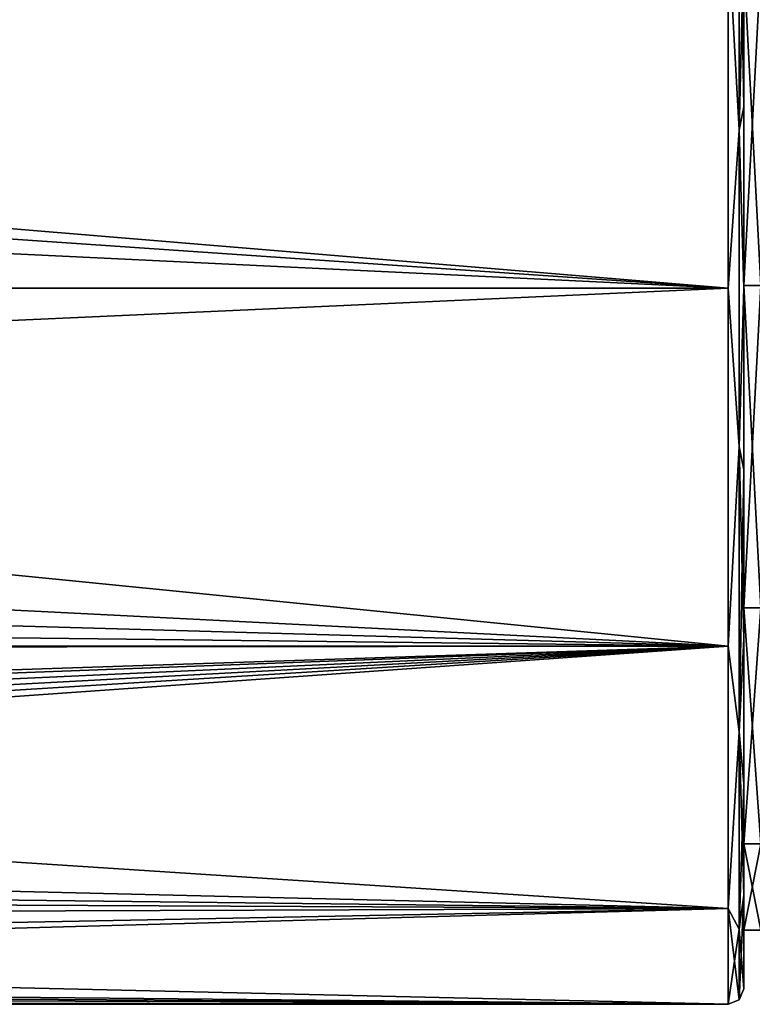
# Model space of a CAD drawing. Header units: metres. Extents: x -148 to 148, y -127 to 71.
# Tile 14 of 17: x 105 to 128, y -23 to 9. Entities that reach past the tile are written whole.
import ezdxf

# ---------------------------------------------------------------- set-up
doc = ezdxf.new("R2010")
doc.units = ezdxf.units.M
doc.layers.add('solid_26529930', color=7, linetype='CONTINUOUS')

msp = doc.modelspace()

# ---------------------------------------------------------------- linework, layer by layer
at = {"layer": 'solid_26529930'}
for points in [[(127.853554, 14.248958, 17.867628), (127.5, 11.5, 19.918585), (127.853554, 5.085394, 22.280567)], [(127.853554, 5.085394, -22.280567), (127.5, 11.5, -19.918585), (127.853554, 14.248958, -17.867628)], [(127.853554, 14.248958, 17.867628), (127.853554, 5.085394, 22.280567), (128, 11.259372, 19.480143)], [(127.853554, 14.248958, -17.867628), (128, 11.259369, -19.480145), (128, 5.828461, -21.731981)], [(127.853554, 5.085394, -22.280567), (127.853554, 14.248958, -17.867628), (128, 5.828461, -21.731981)], [(127.5, 11.5, 19.918585), (-127.5, 11.5, 19.918585), (-127.5, 0, 23)], [(127.5, 0, 23), (127.5, 11.5, 19.918585), (-127.5, 0, 23)], [(5.955311, 10.10795, -20.659849), (127.5, 11.5, -19.918585), (127.5, 0, -23)], [(127.853554, 5.085394, 22.280567), (127.5, 11.5, 19.918585), (127.5, 0, 23)], [(127.853554, 5.085394, -22.280567), (127.5, 0, -23), (127.5, 11.5, -19.918585)], [(127.853554, 5.085394, 22.280567), (128, 5.828464, 21.731979), (128, 11.259372, 19.480143)], [(128, 0.086532, 20.649845), (128, 11.259372, 19.480143), (128, 5.828464, 21.731979)], [(128, 10.436492, 17.87678), (128, 11.259372, 19.480143), (128, 0.086532, 20.649845)], [(128, -5.828464, -21.731979), (128, 5.828461, -21.731981), (128, 11.259369, -19.480145)], [(128, 0.087219, -20.750156), (128, -5.828464, -21.731979), (128, 11.259369, -19.480145)], [(128, 10.437088, -17.976748), (128, 0.087219, -20.750156), (128, 11.259369, -19.480145)], [(128.550446, 10.437143, -17.976713), (128.550262, 0.087208, -20.750149), (128, 10.437088, -17.976748)], [(128.550262, 0.087208, -20.750149), (128, 0.087219, -20.750156), (128, 10.437088, -17.976748)], [(128.550003, 10.436547, 17.876759), (128, 10.436492, 17.87678), (128, 0.086532, 20.649845)], [(128.550003, 10.436547, 17.876759), (128, 0.086532, 20.649845), (128.549744, 0.08652, 20.649851)], [(8.599725, 8.15345, -21.506308), (5.955311, 10.10795, -20.659849), (127.5, 0, -23)], [(10.560664, 5.625869, -22.301336), (8.599725, 8.15345, -21.506308), (127.5, 0, -23)], [(127.853554, 5.085394, 22.280567), (128, 0.000001, 22.499985), (128, 5.828464, 21.731979)], [(127.853554, 5.085394, -22.280567), (128, 5.828461, -21.731981), (128, -0.000001, -22.499985)], [(128, 5.828464, 21.731979), (128, -5.828461, 21.731981), (128, -11.259369, 19.480145)], [(128, 0.086532, 20.649845), (128, 5.828464, 21.731979), (128, -11.259369, 19.480145)], [(128, 5.828464, 21.731979), (128, 0.000001, 22.499985), (128, -5.828461, 21.731981)], [(128, -5.828464, -21.731979), (128, -0.000001, -22.499985), (128, 5.828461, -21.731981)], [(10.560664, 5.625869, -22.301336), (127.5, 0, -23), (12.069973, 0, -23)], [(127.853554, 5.085394, 22.280567), (127.5, 0, 23), (127.853554, -5.085394, 22.280567)], [(127.853554, -5.085394, -22.280567), (127.5, 0, -23), (127.853554, 5.085394, -22.280567)], [(127.853554, 5.085394, 22.280567), (127.853554, -5.085394, 22.280567), (128, 0.000001, 22.499985)], [(127.853554, -5.085394, -22.280567), (127.853554, 5.085394, -22.280567), (128, -0.000001, -22.499985)], [(12.069973, 0, -23), (127.5, 0, -23), (127.5, -11.5, -19.918585)], [(127.853554, -5.085394, -22.280567), (127.5, -11.5, -19.918585), (127.5, 0, -23)], [(127.853554, -5.085394, 22.280567), (128, -5.828461, 21.731981), (128, 0.000001, 22.499985)], [(128, 0.087219, -20.750156), (128, -11.259372, -19.480143), (128, -5.828464, -21.731979)], [(128, 0.087219, -20.750156), (128, -10.262741, -17.977091), (128, -11.259372, -19.480143)], [(128.550003, -10.26282, -17.977057), (128, -10.262741, -17.977091), (128, 0.087219, -20.750156)], [(128.550262, 0.087208, -20.750149), (128.550003, -10.26282, -17.977057), (128, 0.087219, -20.750156)], [(128, -10.263337, 17.876436), (128, 0.086532, 20.649845), (128, -11.259369, 19.480145)], [(128.549744, 0.08652, 20.649851), (128, 0.086532, 20.649845), (128, -10.263337, 17.876436)], [(128.549561, -10.263415, 17.876415), (128.549744, 0.08652, 20.649851), (128, -10.263337, 17.876436)], [(127.5, 0, 23), (-127.5, 0, 23), (-127.5, -11.5, 19.918585)], [(127.5, -11.5, 19.918585), (127.5, 0, 23), (-127.5, -11.5, 19.918585)], [(10.575988, -5.599071, -22.308079), (12.069973, 0, -23), (127.5, -11.5, -19.918585)], [(127.853554, -5.085394, 22.280567), (127.5, 0, 23), (127.5, -11.5, 19.918585)], [(127.853554, -5.085394, -22.280567), (128, -0.000001, -22.499985), (128, -5.828464, -21.731979)], [(127.853554, -5.085394, 22.280567), (127.5, -11.5, 19.918585), (127.853554, -14.248958, 17.867628)], [(127.853554, -14.248958, -17.867628), (127.5, -11.5, -19.918585), (127.853554, -5.085394, -22.280567)], [(127.853554, -5.085394, 22.280567), (127.853554, -14.248958, 17.867628), (128, -5.828461, 21.731981)], [(127.853554, -5.085394, -22.280567), (128, -5.828464, -21.731979), (128, -11.259372, -19.480143)], [(127.853554, -14.248958, -17.867628), (127.853554, -5.085394, -22.280567), (128, -11.259372, -19.480143)], [(8.629156, -8.124603, -21.517221), (10.575988, -5.599071, -22.308079), (127.5, -11.5, -19.918585)], [(127.853554, -14.248958, 17.867628), (128, -11.259369, 19.480145), (128, -5.828461, 21.731981)], [(5.99571, -10.085747, -20.670696), (8.629156, -8.124603, -21.517221), (127.5, -11.5, -19.918585)], [(0.020867, -11.621898, -19.847708), (5.99571, -10.085747, -20.670696), (127.5, -11.5, -19.918585)], [(128, -10.262741, -17.977091), (128, -15.921012, -15.89877), (128, -11.259372, -19.480143)], [(128, -10.262741, -17.977091), (128, -17.839716, -10.400368), (128, -15.921012, -15.89877)], [(128.549744, -17.839685, -10.400456), (128, -17.839716, -10.400368), (128, -10.262741, -17.977091)], [(128.550003, -10.26282, -17.977057), (128.549744, -17.839685, -10.400456), (128, -10.262741, -17.977091)], [(128, -10.263337, 17.876436), (128, -15.92101, 15.898772), (128, -19.495974, 11.231961)], [(128, -17.840061, 10.299461), (128, -10.263337, 17.876436), (128, -19.495974, 11.231961)], [(128, -10.263337, 17.876436), (128, -11.259369, 19.480145), (128, -15.92101, 15.898772)], [(128.549561, -10.263415, 17.876415), (128, -10.263337, 17.876436), (128, -17.840061, 10.299461)], [(128.5495, -17.840029, 10.299562), (128.549561, -10.263415, 17.876415), (128, -17.840061, 10.299461)], [(127.853554, -14.248958, 17.867628), (128, -15.92101, 15.898772), (128, -11.259369, 19.480145)], [(127.853554, -14.248958, -17.867628), (128, -11.259372, -19.480143), (128, -15.921012, -15.89877)], [(127.5, -11.5, 19.918585), (-127.5, -19.918585, 11.5), (-0.000049, -16.276516, 16.250385)], [(127.5, -11.5, 19.918585), (-127.5, -11.5, 19.918585), (-127.5, -19.918585, 11.5)], [(0.020867, -11.621898, -19.847708), (127.5, -19.918585, -11.5), (-0.000486, -16.860023, -15.644156)], [(127.5, -11.5, 19.918585), (-0.000049, -16.276516, 16.250385), (11.931822, -16.770004, 15.740615)], [(0.020867, -11.621898, -19.847708), (127.5, -11.5, -19.918585), (127.5, -19.918585, -11.5)], [(14.143032, -17.577822, 14.833077), (127.5, -11.5, 19.918585), (11.931822, -16.770004, 15.740615)], [(14.143032, -17.577822, 14.833077), (15.053015, -18.438305, 13.748778), (127.5, -11.5, 19.918585)], [(15.053015, -18.438305, 13.748778), (15.536466, -19.400028, 12.354713), (127.5, -11.5, 19.918585)], [(15.536466, -19.400028, 12.354713), (127.5, -19.918585, 11.5), (127.5, -11.5, 19.918585)], [(127.853554, -14.248958, 17.867628), (127.5, -11.5, 19.918585), (127.5, -19.918585, 11.5)], [(127.853554, -14.248958, -17.867628), (127.5, -19.918585, -11.5), (127.5, -11.5, -19.918585)], [(127.853554, -14.248958, 17.867628), (127.5, -19.918585, 11.5), (127.853554, -20.59034, 9.915785)], [(127.853554, -20.59034, -9.915785), (127.5, -19.918585, -11.5), (127.853554, -14.248958, -17.867628)], [(127.853554, -14.248958, 17.867628), (127.853554, -20.59034, 9.915785), (128, -15.92101, 15.898772)], [(127.853554, -14.248958, -17.867628), (128, -15.921012, -15.89877), (128, -19.495974, -11.231958)], [(127.853554, -20.59034, -9.915785), (127.853554, -14.248958, -17.867628), (128, -19.495974, -11.231958)], [(127.853554, -20.59034, 9.915785), (128, -19.495974, 11.231961), (128, -15.92101, 15.898772)], [(128, -17.839716, -10.400368), (128, -19.495974, -11.231958), (128, -15.921012, -15.89877)], [(127.5, -19.918585, -11.5), (8.022362, -18.515064, -13.645233), (-0.000486, -16.860023, -15.644156)], [(128.549744, -17.839685, -10.400456), (128.549561, -20.613136, -0.050493), (128, -17.839716, -10.400368)], [(128, -17.839716, -10.400368), (128, -20.613125, -0.0505), (128, -19.495974, -11.231958)], [(128.549561, -20.613136, -0.050493), (128, -20.613125, -0.0505), (128, -17.839716, -10.400368)], [(128.5495, -17.840029, 10.299562), (128, -17.840061, 10.299461), (128, -20.613125, -0.0505)], [(128.549561, -20.613136, -0.050493), (128.5495, -17.840029, 10.299562), (128, -20.613125, -0.0505)], [(128, -17.840061, 10.299461), (128, -19.495974, 11.231961), (128, -22.5)], [(128, -20.613125, -0.0505), (128, -17.840061, 10.299461), (128, -22.5)], [(127.5, -19.918585, -11.5), (11.970189, -20.325335, -10.764795), (8.022362, -18.515064, -13.645233)], [(15.536466, -19.400028, 12.354713), (16.125591, -22.101297, 6.366527), (127.5, -19.918585, 11.5)], [(127.853554, -22.853554, 0), (128, -22.5), (128, -19.495974, 11.231961)], [(127.853554, -20.59034, -9.915785), (128, -19.495974, -11.231958), (128, -22.5)], [(127.853554, -20.59034, 9.915785), (127.853554, -22.853554, 0), (128, -19.495974, 11.231961)], [(128, -20.613125, -0.0505), (128, -22.5), (128, -19.495974, -11.231958)], [(127.5, -19.918585, -11.5), (127.5, -23), (11.970189, -20.325335, -10.764795)], [(16.093447, -23), (127.5, -23), (127.5, -19.918585, 11.5)], [(16.125591, -22.101297, 6.366527), (16.093447, -23), (127.5, -19.918585, 11.5)], [(127.853554, -20.59034, 9.915785), (127.5, -19.918585, 11.5), (127.5, -23)], [(127.853554, -22.853554, 0), (127.5, -23), (127.5, -19.918585, -11.5)], [(127.853554, -20.59034, -9.915785), (127.853554, -22.853554, 0), (127.5, -19.918585, -11.5)], [(14.870673, -21.900932, -7.024898), (11.970189, -20.325335, -10.764795), (127.5, -23)], [(127.853554, -20.59034, 9.915785), (127.5, -23), (127.853554, -22.853554, 0)], [(127.853554, -20.59034, -9.915785), (128, -22.5), (127.853554, -22.853554, 0)], [(15.345705, -22.209934, -5.976525), (14.870673, -21.900932, -7.024898), (127.5, -23)], [(15.610079, -22.478466, -4.870173), (15.345705, -22.209934, -5.976525), (127.5, -23)], [(15.900768, -22.869484, -2.44678), (15.610079, -22.478466, -4.870173), (127.5, -23)], [(15.900768, -22.869484, -2.44678), (127.5, -23), (16.093447, -23)]]:
    msp.add_3dface(points, dxfattribs=at)

doc.saveas('drawing.dxf')
